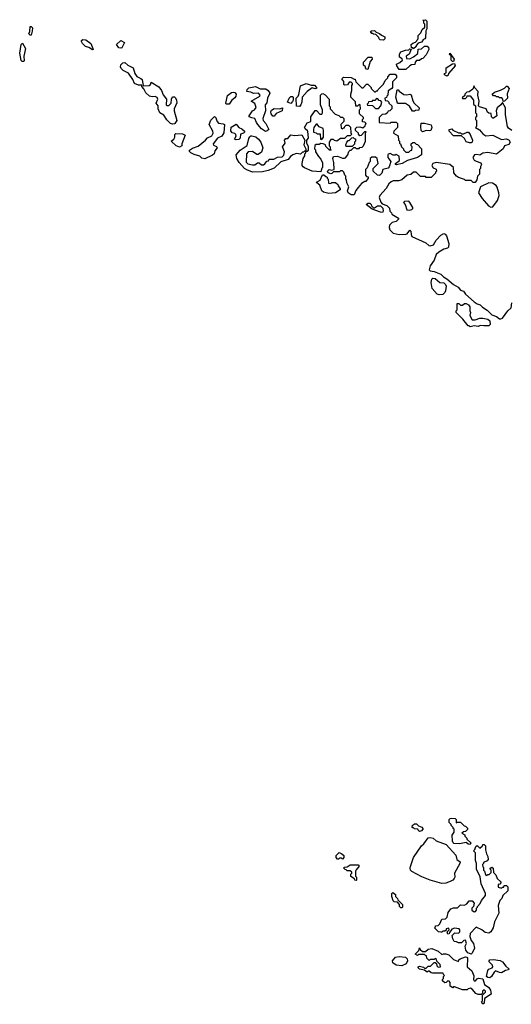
# Model space of a CAD drawing. Extents: x 1862350 to 2057294, y 212041 to 437318.
# Tile 158 of 256: x 1955468 to 1960506, y 309330 to 319430. Entities that reach past the tile are written whole.
import ezdxf

# ---------------------------------------------------------------- set-up
doc = ezdxf.new("R2010")
doc.units = 0

msp = doc.modelspace()

# ---------------------------------------------------------------- linework, layer by layer
at = {"layer": '0CON10XD'}
for points in [[(1959505, 319130), (1959495, 319140), (1959482, 319142), (1959480, 319175), (1959495, 319190), (1959525, 319200), (1959538, 319212), (1959540, 319225), (1959550, 319235), (1959552, 319268), (1959580, 319295), (1959592, 319328), (1959618, 319352), (1959620, 319385), (1959610, 319395), (1959610, 319415), (1959600, 319425), (1959625, 319430), (1959640, 319415), (1959640, 319335), (1959630, 319315), (1959627, 319243), (1959618, 319232), (1959600, 319225), (1959600, 319215), (1959585, 319200), (1959550, 319190), (1959530, 319165), (1959530, 319155), (1959505, 319130)], [(1955585, 319270), (1955575, 319270), (1955562, 319285), (1955572, 319308), (1955575, 319360), (1955585, 319360), (1955597, 319345), (1955596, 319314), (1955585, 319270)], [(1959195, 319220), (1959162, 319222), (1959150, 319235), (1959148, 319248), (1959118, 319278), (1959095, 319280), (1959085, 319290), (1959075, 319290), (1959062, 319308), (1959073, 319317), (1959105, 319320), (1959122, 319302), (1959155, 319290), (1959175, 319270), (1959210, 319255), (1959210, 319235), (1959195, 319220)], [(1955505, 319000), (1955492, 319002), (1955483, 319013), (1955468, 319085), (1955482, 319175), (1955495, 319190), (1955526, 319135), (1955510, 319055), (1955512, 319008), (1955505, 319000)], [(1956215, 319120), (1956176, 319146), (1956143, 319155), (1956112, 319185), (1956100, 319205), (1956102, 319218), (1956115, 319228), (1956145, 319222), (1956196, 319186), (1956218, 319135), (1956220, 319125), (1956215, 319120)], [(1956503, 319137), (1956485, 319140), (1956460, 319175), (1956504, 319216), (1956540, 319195), (1956515, 319142), (1956503, 319137)], [(1959425, 318920), (1959355, 318920), (1959332, 318955), (1959330, 318975), (1959365, 318990), (1959390, 319015), (1959388, 319028), (1959360, 319045), (1959360, 319075), (1959375, 319100), (1959423, 319117), (1959455, 319120), (1959465, 319130), (1959478, 319128), (1959460, 319075), (1959430, 319055), (1959432, 319032), (1959465, 319028), (1959505, 319048), (1959548, 319082), (1959552, 319128), (1959585, 319130), (1959615, 319160), (1959645, 319160), (1959658, 319148), (1959660, 319125), (1959635, 319070), (1959598, 319032), (1959585, 319030), (1959565, 319010), (1959535, 319010), (1959520, 318995), (1959518, 318972), (1959483, 318967), (1959465, 318958), (1959425, 318920)], [(1959915, 319000), (1959902, 319002), (1959890, 319015), (1959890, 319060), (1959873, 319073), (1959875, 319088), (1959920, 319025), (1959915, 319000)], [(1957035, 318357), (1957014, 318364), (1956974, 318404), (1956945, 318450), (1956903, 318475), (1956886, 318515), (1956888, 318545), (1956866, 318575), (1956882, 318615), (1956875, 318632), (1956855, 318642), (1956825, 318638), (1956798, 318645), (1956761, 318681), (1956741, 318721), (1956720, 318745), (1956718, 318758), (1956685, 318759), (1956645, 318777), (1956627, 318817), (1956583, 318883), (1956529, 318909), (1956509, 318929), (1956502, 318945), (1956504, 318966), (1956524, 318986), (1956545, 318990), (1956575, 318963), (1956632, 318935), (1956648, 318878), (1956668, 318848), (1956708, 318828), (1956722, 318815), (1956732, 318752), (1956796, 318754), (1956808, 318765), (1956815, 318790), (1956895, 318740), (1956922, 318705), (1956939, 318659), (1956972, 318615), (1956970, 318555), (1956975, 318550), (1956995, 318550), (1957020, 318575), (1957022, 318615), (1957035, 318640), (1957055, 318640), (1957065, 318630), (1957076, 318606), (1957077, 318577), (1957052, 318515), (1957052, 318495), (1957078, 318395), (1957056, 318364), (1957055, 318363), (1957035, 318357)], [(1959035, 318920), (1959022, 318922), (1959010, 318935), (1959010, 318945), (1958990, 318965), (1958990, 318995), (1959040, 319045), (1959077, 319047), (1959080, 319025), (1959058, 319002), (1959035, 318920)], [(1959845, 318850), (1959820, 318865), (1959822, 318878), (1959840, 318885), (1959840, 318935), (1959902, 318978), (1959925, 318980), (1959930, 318955), (1959862, 318878), (1959858, 318862), (1959845, 318850)], [(1958865, 317633), (1958833, 317653), (1958828, 317675), (1958840, 317715), (1958820, 317755), (1958817, 317787), (1958810, 317795), (1958810, 317825), (1958800, 317835), (1958790, 317865), (1958775, 317880), (1958755, 317880), (1958745, 317870), (1958685, 317870), (1958667, 317853), (1958655, 317850), (1958630, 317860), (1958622, 317875), (1958638, 317892), (1958665, 317888), (1958690, 317895), (1958687, 317965), (1958678, 318005), (1958682, 318028), (1958725, 318030), (1958775, 318008), (1958795, 318008), (1958806, 318014), (1958830, 318045), (1958842, 318078), (1958855, 318090), (1958865, 318090), (1958892, 318118), (1958905, 318120), (1958915, 318110), (1958945, 318110), (1958955, 318120), (1958978, 318122), (1958990, 318135), (1959010, 318185), (1959010, 318265), (1959018, 318278), (1959002, 318278), (1958968, 318242), (1958955, 318240), (1958940, 318255), (1958940, 318265), (1958910, 318295), (1958910, 318315), (1958922, 318328), (1958952, 318332), (1958985, 318320), (1959008, 318342), (1959010, 318355), (1959020, 318365), (1959005, 318380), (1958982, 318382), (1958980, 318405), (1958990, 318415), (1958990, 318425), (1958950, 318465), (1958950, 318505), (1958960, 318515), (1958958, 318558), (1958945, 318560), (1958928, 318542), (1958912, 318542), (1958908, 318588), (1958860, 318635), (1958860, 318665), (1958872, 318705), (1958870, 318755), (1958880, 318765), (1958880, 318775), (1958865, 318790), (1958845, 318790), (1958828, 318762), (1958795, 318760), (1958790, 318765), (1958790, 318795), (1958770, 318825), (1958785, 318840), (1958865, 318838), (1958895, 318820), (1958905, 318820), (1958912, 318792), (1958975, 318730), (1958988, 318732), (1959022, 318768), (1959035, 318770), (1959070, 318735), (1959070, 318725), (1959105, 318690), (1959115, 318690), (1959125, 318700), (1959135, 318700), (1959140, 318715), (1959195, 318770), (1959214, 318806), (1959240, 318835), (1959240, 318845), (1959265, 318870), (1959315, 318870), (1959330, 318855), (1959330, 318835), (1959288, 318792), (1959288, 318735), (1959280, 318725), (1959245, 318700), (1959240, 318655), (1959230, 318645), (1959228, 318632), (1959210, 318625), (1959212, 318602), (1959238, 318598), (1959250, 318585), (1959250, 318575), (1959280, 318545), (1959280, 318515), (1959260, 318495), (1959245, 318490), (1959235, 318472), (1959215, 318462), (1959182, 318458), (1959152, 318428), (1959150, 318375), (1959265, 318370), (1959275, 318380), (1959325, 318380), (1959340, 318365), (1959340, 318325), (1959302, 318288), (1959300, 318265), (1959348, 318238), (1959350, 318195), (1959360, 318185), (1959360, 318165), (1959370, 318155), (1959380, 318125), (1959400, 318105), (1959400, 318095), (1959425, 318070), (1959455, 318070), (1959472, 318088), (1959488, 318092), (1959490, 318125), (1959480, 318135), (1959480, 318155), (1959495, 318170), (1959515, 318170), (1959532, 318152), (1959545, 318150), (1959587, 318107), (1959586, 318045), (1959545, 318016), (1959443, 317987), (1959388, 317955), (1959331, 317941), (1959320, 317945), (1959320, 317955), (1959360, 317985), (1959355, 318030), (1959325, 318048), (1959315, 318040), (1959295, 318040), (1959265, 318058), (1959245, 318050), (1959240, 318045), (1959240, 318015), (1959270, 317975), (1959255, 317920), (1959245, 317908), (1959190, 317895), (1959180, 317855), (1959155, 317831), (1959134, 317834), (1959090, 317875), (1959090, 317905), (1959140, 317955), (1959130, 318005), (1959115, 318020), (1959075, 318020), (1959060, 318005), (1959060, 317975), (1959050, 317965), (1959028, 317912), (1959010, 317895), (1959010, 317835), (1959022, 317822), (1959038, 317818), (1959040, 317805), (1959015, 317770), (1959005, 317770), (1958971, 317749), (1958938, 317708), (1958913, 317677), (1958895, 317634), (1958865, 317633)], [(1958335, 318540), (1958303, 318543), (1958300, 318625), (1958320, 318645), (1958327, 318663), (1958345, 318750), (1958405, 318777), (1958455, 318760), (1958488, 318758), (1958510, 318735), (1958510, 318725), (1958495, 318722), (1958465, 318732), (1958415, 318692), (1958362, 318635), (1958358, 318585), (1958348, 318555), (1958335, 318540)], [(1957615, 318562), (1957585, 318563), (1957580, 318575), (1957598, 318652), (1957638, 318682), (1957655, 318687), (1957674, 318684), (1957686, 318665), (1957681, 318645), (1957671, 318629), (1957640, 318605), (1957615, 318562)], [(1957855, 317867), (1957795, 317890), (1957770, 317905), (1957717, 317965), (1957693, 318005), (1957687, 318045), (1957727, 318093), (1957799, 318141), (1957815, 318210), (1957825, 318230), (1957835, 318240), (1957845, 318240), (1957887, 318227), (1957916, 318206), (1957938, 318175), (1957958, 318115), (1957945, 318070), (1957912, 318048), (1957898, 318048), (1957855, 318077), (1957810, 318075), (1957793, 318055), (1957788, 317968), (1957805, 317952), (1957855, 317941), (1957878, 317942), (1957905, 317963), (1957921, 317961), (1957945, 317940), (1957965, 317940), (1957979, 317951), (1958002, 317978), (1958018, 317982), (1958025, 318000), (1958072, 317998), (1958111, 318019), (1958157, 318023), (1958175, 318040), (1958182, 318075), (1958162, 318125), (1958188, 318165), (1958180, 318195), (1958195, 318210), (1958215, 318210), (1958245, 318250), (1958285, 318242), (1958358, 318248), (1958390, 318195), (1958380, 318145), (1958400, 318105), (1958400, 318080), (1958415, 318080), (1958428, 318092), (1958427, 318127), (1958410, 318165), (1958410, 318195), (1958428, 318215), (1958420, 318285), (1958392, 318312), (1958388, 318325), (1958415, 318372), (1958450, 318385), (1958452, 318435), (1958495, 318500), (1958508, 318498), (1958545, 318460), (1958565, 318460), (1958572, 318475), (1958572, 318505), (1958550, 318555), (1958552, 318655), (1958565, 318670), (1958575, 318672), (1958599, 318659), (1958640, 318615), (1958638, 318565), (1958640, 318545), (1958650, 318535), (1958650, 318515), (1958702, 318462), (1958738, 318448), (1958755, 318430), (1958775, 318430), (1958788, 318418), (1958790, 318385), (1958760, 318355), (1958762, 318322), (1958775, 318310), (1958785, 318320), (1958795, 318320), (1958800, 318335), (1958813, 318347), (1958837, 318347), (1958857, 318327), (1958860, 318265), (1958870, 318255), (1958855, 318240), (1958825, 318240), (1958795, 318210), (1958755, 318210), (1958717, 318183), (1958695, 318190), (1958685, 318200), (1958655, 318200), (1958640, 318175), (1958640, 318135), (1958650, 318125), (1958650, 318105), (1958660, 318095), (1958655, 318090), (1958642, 318092), (1958605, 318130), (1958600, 318145), (1958577, 318157), (1958555, 318160), (1958535, 318150), (1958505, 318150), (1958492, 318138), (1958490, 318105), (1958500, 318095), (1958500, 318075), (1958530, 318025), (1958555, 318000), (1958572, 317962), (1958570, 317915), (1958563, 317907), (1958555, 317870), (1958465, 317877), (1958385, 317910), (1958372, 317922), (1958363, 317935), (1958364, 317956), (1958373, 318007), (1958390, 318035), (1958390, 318055), (1958400, 318065), (1958400, 318080), (1958385, 318080), (1958375, 318070), (1958365, 318070), (1958345, 318050), (1958305, 318059), (1958268, 318045), (1958242, 318025), (1958220, 317995), (1958145, 317973), (1958075, 317908), (1958015, 317882), (1957955, 317870), (1957855, 317867)], [(1957985, 318282), (1957945, 318310), (1957907, 318355), (1957893, 318375), (1957878, 318418), (1957845, 318422), (1957820, 318435), (1957820, 318445), (1957852, 318495), (1957873, 318507), (1957892, 318528), (1957879, 318569), (1957840, 318595), (1957930, 318645), (1957932, 318655), (1957915, 318678), (1957865, 318673), (1957835, 318688), (1957795, 318692), (1957798, 318715), (1957815, 318730), (1957883, 318743), (1957932, 318722), (1957991, 318721), (1958013, 318705), (1958032, 318675), (1958006, 318625), (1958002, 318578), (1957983, 318555), (1957986, 318495), (1957960, 318415), (1957962, 318395), (1957990, 318365), (1958020, 318305), (1958005, 318290), (1957985, 318282)], [(1960512, 318295), (1960478, 318318), (1960467, 318335), (1960446, 318455), (1960448, 318525), (1960415, 318580), (1960398, 318555), (1960360, 318525), (1960352, 318495), (1960357, 318445), (1960325, 318420), (1960315, 318420), (1960302, 318432), (1960298, 318468), (1960275, 318470), (1960262, 318482), (1960250, 318515), (1960180, 318535), (1960170, 318545), (1960178, 318595), (1960162, 318655), (1960168, 318695), (1960130, 318735), (1960125, 318750), (1960111, 318719), (1960075, 318690), (1960050, 318685), (1960030, 318665), (1960028, 318652), (1960002, 318628), (1960005, 318620), (1960037, 318623), (1960050, 318635), (1960052, 318648), (1960085, 318650), (1960120, 318605), (1960120, 318565), (1960140, 318545), (1960140, 318475), (1960150, 318465), (1960150, 318435), (1960140, 318425), (1960140, 318405), (1960150, 318395), (1960150, 318335), (1960140, 318325), (1960180, 318300), (1960215, 318259), (1960245, 318238), (1960315, 318246), (1960405, 318202), (1960458, 318208), (1960483, 318193), (1960493, 318175), (1960480, 318150), (1960436, 318135), (1960424, 318106), (1960355, 318052), (1960266, 318066), (1960215, 318061), (1960185, 318040), (1960153, 318047), (1960130, 318045), (1960112, 318015), (1960125, 317990), (1960145, 317978), (1960195, 317960), (1960200, 317945), (1960190, 317925), (1960190, 317905), (1960180, 317895), (1960180, 317845), (1960160, 317825), (1960152, 317788), (1960135, 317760), (1960115, 317760), (1960095, 317780), (1960035, 317780), (1960025, 317790), (1959965, 317810), (1959944, 317824), (1959918, 317858), (1959913, 317915), (1959875, 317943), (1959735, 317966), (1959702, 317955), (1959693, 317935), (1959705, 317910), (1959736, 317896), (1959740, 317875), (1959730, 317865), (1959730, 317855), (1959685, 317810), (1959635, 317810), (1959625, 317820), (1959575, 317822), (1959530, 317865), (1959505, 317866), (1959477, 317843), (1959438, 317835), (1959384, 317786), (1959354, 317776), (1959295, 317776), (1959275, 317767), (1959252, 317745), (1959225, 317698), (1959160, 317625), (1959150, 317605), (1959168, 317558), (1959182, 317542), (1959230, 317525), (1959258, 317498), (1959260, 317465), (1959278, 317448), (1959280, 317435), (1959350, 317395), (1959350, 317385), (1959325, 317360), (1959285, 317350), (1959257, 317323), (1959253, 317297), (1959261, 317275), (1959295, 317240), (1959355, 317228), (1959425, 317229), (1959438, 317235), (1959465, 317270), (1959475, 317260), (1959478, 317225), (1959488, 317205), (1959630, 317140), (1959660, 317115), (1959675, 317111), (1959708, 317122), (1959735, 317167), (1959785, 317220), (1959814, 317236), (1959829, 317229), (1959842, 317212), (1959867, 317135), (1959862, 317098), (1959852, 317088), (1959815, 317076), (1959764, 317046), (1959735, 317020), (1959717, 316963), (1959673, 316905), (1959665, 316863), (1959675, 316853), (1959715, 316848), (1959785, 316818), (1959811, 316791), (1959845, 316772), (1959915, 316712), (1959960, 316685), (1959985, 316657), (1960016, 316646), (1960037, 316615), (1960127, 316535), (1960155, 316516), (1960186, 316506), (1960210, 316480), (1960259, 316449), (1960305, 316402), (1960355, 316387), (1960385, 316363), (1960399, 316361), (1960415, 316368), (1960469, 316445), (1960503, 316475), (1960510, 316525)], [(1959515, 318490), (1959492, 318492), (1959463, 318543), (1959422, 318572), (1959345, 318570), (1959340, 318575), (1959322, 318635), (1959335, 318710), (1959345, 318710), (1959356, 318696), (1959404, 318664), (1959435, 318659), (1959467, 318667), (1959479, 318659), (1959498, 318598), (1959510, 318575), (1959560, 318525), (1959558, 318502), (1959525, 318500), (1959515, 318490)], [(1960422, 318592), (1960420, 318615), (1960408, 318628), (1960385, 318630), (1960375, 318640), (1960355, 318640), (1960345, 318650), (1960325, 318650), (1960310, 318665), (1960333, 318687), (1960395, 318708), (1960435, 318728), (1960455, 318748), (1960465, 318747), (1960485, 318725), (1960462, 318668), (1960468, 318625), (1960435, 318593), (1960422, 318592)], [(1958245, 318570), (1958212, 318585), (1958228, 318625), (1958248, 318642), (1958262, 318642), (1958270, 318635), (1958270, 318605), (1958265, 318590), (1958245, 318570)], [(1959145, 318520), (1959170, 318545), (1959180, 318585), (1959168, 318598), (1959152, 318602), (1959138, 318618), (1959125, 318620), (1959108, 318602), (1959085, 318600), (1959075, 318590), (1959042, 318588), (1959040, 318575), (1959030, 318565), (1959032, 318552), (1959085, 318550), (1959115, 318520), (1959145, 318520)], [(1958075, 318440), (1958061, 318441), (1958044, 318464), (1958040, 318485), (1958048, 318502), (1958075, 318519), (1958133, 318517), (1958160, 318525), (1958156, 318494), (1958095, 318468), (1958075, 318440)], [(1957365, 318002), (1957335, 318010), (1957315, 318030), (1957255, 318047), (1957220, 318065), (1957208, 318078), (1957208, 318092), (1957238, 318112), (1957295, 318133), (1957372, 318195), (1957392, 318218), (1957435, 318239), (1957449, 318265), (1957448, 318285), (1957410, 318355), (1957425, 318400), (1957465, 318438), (1957475, 318430), (1957490, 318385), (1957505, 318367), (1957553, 318363), (1957568, 318355), (1957559, 318271), (1957540, 318235), (1957496, 318215), (1957450, 318155), (1957454, 318144), (1957485, 318128), (1957490, 318115), (1957468, 318085), (1957462, 318055), (1957445, 318040), (1957365, 318002)], [(1957687, 318197), (1957670, 318205), (1957686, 318234), (1957682, 318252), (1957672, 318262), (1957645, 318270), (1957631, 318291), (1957634, 318326), (1957685, 318360), (1957714, 318324), (1957745, 318310), (1957770, 318285), (1957770, 318275), (1957760, 318265), (1957732, 318255), (1957728, 318215), (1957715, 318200), (1957687, 318197)], [(1958565, 318200), (1958580, 318225), (1958582, 318295), (1958577, 318315), (1958535, 318332), (1958515, 318360), (1958505, 318358), (1958483, 318325), (1958478, 318305), (1958480, 318275), (1958505, 318270), (1958515, 318260), (1958548, 318258), (1958550, 318205), (1958565, 318200)], [(1959595, 318280), (1959583, 318293), (1959578, 318335), (1959582, 318368), (1959615, 318370), (1959685, 318350), (1959690, 318325), (1959680, 318295), (1959665, 318290), (1959635, 318292), (1959605, 318282), (1959595, 318280)], [(1957105, 318124), (1957071, 318135), (1957020, 318185), (1957048, 318205), (1957057, 318225), (1957058, 318252), (1957068, 318262), (1957135, 318260), (1957162, 318245), (1957128, 318155), (1957128, 318135), (1957105, 318124)], [(1960095, 318167), (1960077, 318167), (1960045, 318178), (1960025, 318210), (1959995, 318240), (1959915, 318240), (1959870, 318285), (1959870, 318305), (1959895, 318310), (1959908, 318298), (1959965, 318270), (1959985, 318270), (1959995, 318260), (1960015, 318260), (1960053, 318277), (1960067, 318277), (1960085, 318252), (1960108, 318195), (1960105, 318173), (1960095, 318167)], [(1958875, 318130), (1958815, 318130), (1958810, 318145), (1958820, 318175), (1958835, 318190), (1958845, 318190), (1958872, 318218), (1958885, 318220), (1958895, 318210), (1958908, 318208), (1958910, 318185), (1958900, 318175), (1958898, 318152), (1958875, 318130)], [(1958635, 317646), (1958582, 317662), (1958564, 317674), (1958544, 317734), (1958512, 317755), (1958508, 317765), (1958546, 317784), (1958572, 317838), (1958585, 317840), (1958605, 317820), (1958620, 317815), (1958620, 317805), (1958630, 317795), (1958632, 317752), (1958655, 317750), (1958665, 317760), (1958705, 317760), (1958728, 317738), (1958730, 317725), (1958752, 317695), (1958752, 317685), (1958705, 317653), (1958635, 317646)], [(1960295, 317506), (1960315, 317511), (1960366, 317575), (1960380, 317625), (1960378, 317655), (1960362, 317712), (1960350, 317730), (1960314, 317754), (1960275, 317757), (1960189, 317715), (1960170, 317655), (1960207, 317597), (1960272, 317522), (1960295, 317506)], [(1959185, 317452), (1959166, 317454), (1959080, 317485), (1959020, 317535), (1959035, 317548), (1959057, 317547), (1959070, 317535), (1959072, 317522), (1959095, 317500), (1959105, 317500), (1959135, 317520), (1959165, 317520), (1959190, 317495), (1959192, 317465), (1959185, 317452)], [(1959463, 317477), (1959485, 317482), (1959497, 317493), (1959498, 317505), (1959466, 317556), (1959455, 317568), (1959410, 317565), (1959402, 317555), (1959417, 317535), (1959435, 317480), (1959463, 317477)], [(1959765, 316607), (1959745, 316616), (1959695, 316674), (1959686, 316734), (1959691, 316769), (1959700, 316780), (1959726, 316776), (1959775, 316733), (1959815, 316730), (1959833, 316715), (1959839, 316695), (1959832, 316648), (1959825, 316630), (1959805, 316610), (1959765, 316607)], [(1960085, 316280), (1960075, 316290), (1960065, 316290), (1960009, 316359), (1959940, 316425), (1959940, 316445), (1959950, 316455), (1959952, 316518), (1959968, 316518), (1959985, 316500), (1960005, 316500), (1960025, 316518), (1960045, 316518), (1960068, 316505), (1960080, 316485), (1960080, 316445), (1960088, 316425), (1960080, 316395), (1960105, 316350), (1960135, 316350), (1960185, 316368), (1960215, 316368), (1960265, 316358), (1960285, 316340), (1960290, 316305), (1960275, 316290), (1960225, 316288), (1960187, 316293), (1960165, 316282), (1960125, 316288), (1960085, 316280)], [(1960085, 310970), (1960063, 310973), (1960045, 310990), (1959975, 310977), (1959918, 310978), (1959910, 310985), (1959902, 311005), (1959900, 311065), (1959920, 311095), (1959920, 311125), (1959910, 311135), (1959910, 311145), (1959890, 311165), (1959890, 311175), (1959870, 311195), (1959870, 311225), (1959880, 311235), (1959895, 311240), (1959930, 311235), (1959940, 311225), (1959942, 311192), (1959955, 311200), (1959985, 311200), (1960022, 311162), (1960037, 311157), (1960058, 311138), (1960057, 311123), (1960038, 311102), (1960015, 311100), (1960000, 311085), (1960028, 311068), (1960030, 311055), (1960050, 311035), (1960050, 311025), (1960090, 310985), (1960085, 310970)], [(1959565, 311102), (1959550, 311115), (1959548, 311128), (1959515, 311130), (1959505, 311140), (1959495, 311140), (1959490, 311145), (1959492, 311168), (1959505, 311170), (1959515, 311180), (1959535, 311180), (1959555, 311160), (1959588, 311148), (1959600, 311135), (1959600, 311125), (1959585, 311110), (1959565, 311102)], [(1959795, 310568), (1959675, 310604), (1959588, 310638), (1959485, 310693), (1959473, 310705), (1959468, 310725), (1959472, 310745), (1959504, 310835), (1959587, 310955), (1959611, 310975), (1959655, 311037), (1959675, 311041), (1959704, 311034), (1959735, 311008), (1959838, 310968), (1959939, 310859), (1959947, 310815), (1959982, 310792), (1959980, 310775), (1959924, 310675), (1959927, 310635), (1959921, 310619), (1959905, 310602), (1959881, 310589), (1959835, 310573), (1959795, 310568)], [(1958775, 310820), (1958765, 310830), (1958745, 310830), (1958735, 310820), (1958725, 310820), (1958710, 310835), (1958710, 310855), (1958743, 310887), (1958770, 310875), (1958790, 310855), (1958790, 310835), (1958775, 310820)], [(1960095, 309844), (1960059, 309859), (1960040, 309885), (1960034, 309925), (1960047, 309955), (1960035, 309988), (1960020, 309985), (1959995, 309962), (1959965, 309962), (1959945, 309972), (1959920, 309975), (1959905, 310000), (1959900, 310035), (1959928, 310062), (1959965, 310060), (1959977, 310073), (1959978, 310095), (1959970, 310105), (1959925, 310112), (1959898, 310102), (1959872, 310068), (1959868, 310052), (1959855, 310050), (1959850, 310075), (1959870, 310095), (1959865, 310110), (1959840, 310105), (1959838, 310092), (1959825, 310080), (1959805, 310080), (1959795, 310070), (1959785, 310070), (1959760, 310075), (1959720, 310115), (1959730, 310125), (1959730, 310135), (1959755, 310140), (1959773, 310157), (1959795, 310202), (1959832, 310208), (1959850, 310225), (1959858, 310272), (1959885, 310310), (1959915, 310320), (1959955, 310320), (1959985, 310350), (1960025, 310348), (1960049, 310361), (1960075, 310390), (1960105, 310390), (1960127, 310367), (1960120, 310335), (1960100, 310315), (1960100, 310295), (1960125, 310280), (1960138, 310282), (1960150, 310295), (1960150, 310315), (1960160, 310325), (1960160, 310335), (1960188, 310365), (1960202, 310395), (1960242, 310445), (1960242, 310465), (1960198, 310565), (1960187, 310637), (1960150, 310715), (1960150, 310775), (1960138, 310805), (1960140, 310885), (1960120, 310905), (1960132, 310918), (1960142, 310948), (1960155, 310960), (1960185, 310930), (1960210, 310955), (1960215, 310970), (1960228, 310968), (1960240, 310955), (1960242, 310915), (1960253, 310873), (1960267, 310847), (1960270, 310815), (1960258, 310802), (1960220, 310785), (1960220, 310775), (1960210, 310765), (1960215, 310740), (1960220, 310735), (1960220, 310705), (1960230, 310695), (1960242, 310662), (1960255, 310650), (1960265, 310660), (1960278, 310662), (1960298, 310682), (1960300, 310705), (1960290, 310715), (1960290, 310725), (1960308, 310738), (1960320, 310725), (1960322, 310682), (1960348, 310658), (1960362, 310622), (1960400, 310585), (1960400, 310575), (1960388, 310562), (1960372, 310558), (1960372, 310532), (1960405, 310520), (1960415, 310530), (1960428, 310532), (1960432, 310548), (1960455, 310550), (1960470, 310535), (1960470, 310495), (1960420, 310445), (1960410, 310415), (1960390, 310395), (1960370, 310345), (1960378, 310265), (1960333, 310175), (1960319, 310115), (1960295, 310073), (1960275, 310061), (1960238, 310068), (1960205, 310093), (1960145, 310122), (1960083, 310057), (1960082, 310025), (1960096, 309985), (1960118, 309955), (1960129, 309905), (1960106, 309854), (1960095, 309844)], [(1958915, 310600), (1958902, 310602), (1958898, 310618), (1958862, 310642), (1958860, 310665), (1958870, 310675), (1958870, 310685), (1958855, 310700), (1958825, 310700), (1958815, 310710), (1958802, 310712), (1958790, 310725), (1958792, 310738), (1958825, 310740), (1958855, 310760), (1958935, 310760), (1958948, 310748), (1958915, 310710), (1958910, 310695), (1958910, 310645), (1958920, 310635), (1958920, 310605), (1958915, 310600)], [(1959385, 310320), (1959375, 310320), (1959360, 310335), (1959360, 310355), (1959338, 310378), (1959305, 310380), (1959295, 310390), (1959280, 310435), (1959280, 310465), (1959292, 310478), (1959318, 310458), (1959320, 310435), (1959340, 310415), (1959342, 310402), (1959390, 310355), (1959390, 310325), (1959385, 310320)], [(1960215, 309330), (1960202, 309355), (1960210, 309365), (1960210, 309425), (1960240, 309455), (1960240, 309465), (1960228, 309478), (1960210, 309465), (1960210, 309445), (1960198, 309432), (1960165, 309430), (1960141, 309441), (1960106, 309486), (1960087, 309497), (1960065, 309490), (1960055, 309480), (1960005, 309478), (1959925, 309510), (1959915, 309510), (1959905, 309500), (1959880, 309515), (1959880, 309555), (1959868, 309568), (1959855, 309570), (1959838, 309552), (1959825, 309550), (1959802, 309572), (1959800, 309585), (1959810, 309595), (1959810, 309615), (1959820, 309625), (1959810, 309635), (1959808, 309648), (1959698, 309648), (1959683, 309653), (1959665, 309670), (1959655, 309670), (1959645, 309660), (1959615, 309680), (1959565, 309690), (1959550, 309705), (1959550, 309715), (1959565, 309720), (1959605, 309710), (1959615, 309700), (1959635, 309700), (1959655, 309720), (1959678, 309722), (1959715, 309760), (1959725, 309760), (1959738, 309748), (1959743, 309723), (1959755, 309710), (1959780, 309715), (1959778, 309738), (1959742, 309772), (1959738, 309788), (1959725, 309800), (1959715, 309790), (1959675, 309790), (1959665, 309780), (1959640, 309805), (1959638, 309828), (1959625, 309830), (1959615, 309840), (1959555, 309840), (1959545, 309830), (1959520, 309845), (1959558, 309882), (1959565, 309910), (1959572, 309892), (1959595, 309870), (1959625, 309870), (1959653, 309897), (1959693, 309903), (1959756, 309876), (1959795, 309840), (1959812, 309848), (1959835, 309848), (1959865, 309839), (1959915, 309788), (1959965, 309770), (1959968, 309785), (1959982, 309798), (1960035, 309816), (1960050, 309815), (1960056, 309805), (1960052, 309715), (1960103, 309673), (1960122, 309622), (1960117, 309585), (1960125, 309572), (1960138, 309572), (1960155, 309592), (1960171, 309599), (1960215, 309590), (1960232, 309532), (1960275, 309502), (1960292, 309475), (1960300, 309435), (1960232, 309388), (1960227, 309343), (1960215, 309330)], [(1959385, 309723), (1959325, 309732), (1959292, 309755), (1959288, 309775), (1959320, 309815), (1959355, 309820), (1959422, 309812), (1959440, 309795), (1959442, 309775), (1959428, 309745), (1959385, 309723)], [(1960285, 309602), (1960264, 309604), (1960252, 309615), (1960265, 309678), (1960275, 309692), (1960310, 309705), (1960318, 309715), (1960313, 309733), (1960280, 309765), (1960278, 309775), (1960285, 309787), (1960325, 309790), (1960391, 309781), (1960417, 309765), (1960451, 309721), (1960480, 309695), (1960477, 309683), (1960445, 309677), (1960405, 309654), (1960385, 309656), (1960345, 309673), (1960330, 309660), (1960304, 309615), (1960285, 309602)]]:
    msp.add_lwpolyline(points, dxfattribs=at)

doc.saveas('drawing.dxf')
